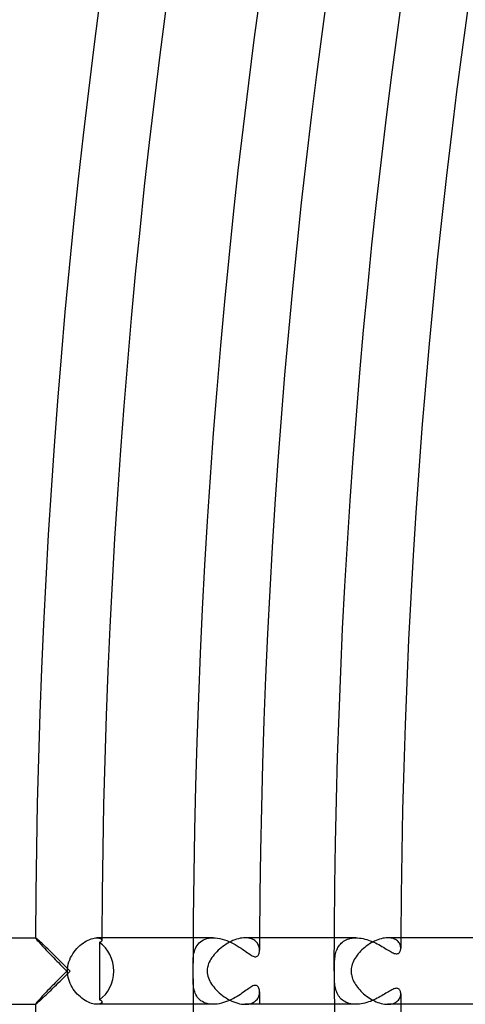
# Model space of a CAD drawing. Header units: millimetres. Extents: x -485 to 485, y -485 to 485.
# Tile 27 of 110: x -441 to -414, y -2 to 57. Entities that reach past the tile are written whole.
import ezdxf

# ---------------------------------------------------------------- set-up
doc = ezdxf.new("R2010")
doc.units = ezdxf.units.MM
doc.layers.add('HIDDEN', color=7, linetype='Continuous')
doc.layers.add('THICK', color=7, linetype='Continuous')

msp = doc.modelspace()

# ---------------------------------------------------------------- linework, layer by layer
at = {"layer": 'HIDDEN'}
for p, q in [((-439.994, 2), (-439.995, 1.999)), ((-439.995, 1.999), (-439.995, 1.999)), ((-439.995, 1.999), (-439.995, 1.998)), ((-439.995, 1.998), (-439.995, 1.997)), ((-439.993, 2), (-439.994, 2)), ((-439.994, 2), (-439.994, 2)), ((-439.979, 1.994), (-439.993, 2)), ((-439.954, 1.977), (-439.979, 1.994)), ((-439.918, 1.948), (-439.954, 1.977)), ((-439.872, 1.909), (-439.918, 1.948)), ((-439.818, 1.861), (-439.872, 1.909)), ((-439.755, 1.805), (-439.818, 1.861)), ((-439.684, 1.741), (-439.755, 1.805)), ((-436.299, 2), (-436.229, 1.996)), ((-436.229, 1.996), (-436.167, 1.986)), ((-436.167, 1.986), (-436.115, 1.97)), ((-436.115, 1.97), (-436.072, 1.949)), ((-436.072, 1.949), (-436.039, 1.925)), ((-436.039, 1.925), (-436.015, 1.898)), ((-436.019, 1.783), (-436.032, 1.77)), ((-436.009, 1.796), (-436.019, 1.783)), ((-436.015, 1.898), (-436.001, 1.87)), ((-436.002, 1.811), (-436.009, 1.796)), ((-435.998, 1.826), (-436.002, 1.811)), ((-436.001, 1.87), (-435.996, 1.841)), ((-435.996, 1.841), (-435.998, 1.826)), ((-429.296, 2), (-430.495, 2)), ((-430.06, 1.759), (-429.975, 1.82)), ((-429.975, 1.82), (-429.882, 1.873)), ((-429.882, 1.873), (-429.779, 1.918)), ((-429.779, 1.918), (-429.669, 1.953)), ((-429.669, 1.953), (-429.551, 1.979)), ((-429.551, 1.979), (-429.426, 1.995)), ((-429.426, 1.995), (-429.296, 2)), ((-429.296, 2), (-429.163, 1.995)), ((-429.163, 1.995), (-429.027, 1.98)), ((-429.027, 1.98), (-428.889, 1.956)), ((-428.889, 1.956), (-428.752, 1.923)), ((-428.752, 1.923), (-428.615, 1.883)), ((-428.615, 1.883), (-428.479, 1.835)), ((-428.479, 1.835), (-428.344, 1.781)), ((-428.344, 1.781), (-428.213, 1.721)), ((-427.262, 1.996), (-427.362, 2)), ((-427.166, 1.985), (-427.262, 1.996)), ((-427.077, 1.966), (-427.166, 1.985)), ((-426.994, 1.941), (-427.077, 1.966)), ((-426.918, 1.91), (-426.994, 1.941)), ((-426.848, 1.873), (-426.918, 1.91)), ((-426.784, 1.831), (-426.848, 1.873)), ((-426.727, 1.785), (-426.784, 1.831)), ((-426.677, 1.734), (-426.727, 1.785)), ((-420.705, 2), (-421.995, 2)), ((-421.515, 1.742), (-421.446, 1.793)), ((-421.446, 1.793), (-421.371, 1.84)), ((-421.371, 1.84), (-421.29, 1.881)), ((-421.29, 1.881), (-421.204, 1.917)), ((-421.204, 1.917), (-421.113, 1.947)), ((-421.113, 1.947), (-421.017, 1.97)), ((-421.017, 1.97), (-420.917, 1.987)), ((-420.917, 1.987), (-420.812, 1.997)), ((-420.812, 1.997), (-420.705, 2)), ((-420.705, 2), (-420.598, 1.997)), ((-420.598, 1.997), (-420.49, 1.988)), ((-420.49, 1.988), (-420.38, 1.973)), ((-420.38, 1.973), (-420.27, 1.952)), ((-420.27, 1.952), (-420.16, 1.927)), ((-420.16, 1.927), (-420.051, 1.896)), ((-420.051, 1.896), (-419.942, 1.862)), ((-419.942, 1.862), (-419.835, 1.824)), ((-419.835, 1.824), (-419.729, 1.782)), ((-419.729, 1.782), (-419.624, 1.737)), ((-418.691, 1.997), (-418.782, 2)), ((-418.605, 1.987), (-418.691, 1.997)), ((-418.524, 1.971), (-418.605, 1.987)), ((-418.448, 1.949), (-418.524, 1.971)), ((-418.378, 1.922), (-418.448, 1.949)), ((-418.315, 1.89), (-418.378, 1.922)), ((-418.257, 1.853), (-418.315, 1.89)), ((-418.206, 1.813), (-418.257, 1.853)), ((-418.16, 1.769), (-418.206, 1.813)), ((-439.608, 1.669), (-439.684, 1.741)), ((-439.526, 1.592), (-439.608, 1.669)), ((-439.439, 1.51), (-439.526, 1.592)), ((-439.347, 1.423), (-439.439, 1.51)), ((-439.253, 1.333), (-439.347, 1.423)), ((-439.155, 1.239), (-439.253, 1.333)), ((-439.054, 1.141), (-439.155, 1.239)), ((-436.141, 1.434), (-436.142, 1.146)), ((-436.113, 1.729), (-436.141, 1.723)), ((-436.141, 1.723), (-436.141, 1.434)), ((-436.089, 1.737), (-436.113, 1.729)), ((-436.067, 1.747), (-436.089, 1.737)), ((-436.048, 1.758), (-436.067, 1.747)), ((-436.032, 1.77), (-436.048, 1.758)), ((-430.426, 1.176), (-430.396, 1.27)), ((-430.396, 1.27), (-430.359, 1.362)), ((-430.359, 1.362), (-430.316, 1.451)), ((-430.316, 1.451), (-430.264, 1.536)), ((-430.264, 1.536), (-430.204, 1.616)), ((-430.204, 1.616), (-430.136, 1.691)), ((-430.136, 1.691), (-430.06, 1.759)), ((-428.213, 1.721), (-428.085, 1.657)), ((-428.085, 1.657), (-427.96, 1.59)), ((-427.96, 1.59), (-427.839, 1.519)), ((-427.839, 1.519), (-427.722, 1.447)), ((-427.722, 1.447), (-427.612, 1.374)), ((-427.612, 1.374), (-427.507, 1.302)), ((-427.507, 1.302), (-427.408, 1.233)), ((-427.408, 1.233), (-427.315, 1.166)), ((-426.633, 1.68), (-426.677, 1.734)), ((-426.596, 1.623), (-426.633, 1.68)), ((-426.565, 1.564), (-426.596, 1.623)), ((-426.54, 1.503), (-426.565, 1.564)), ((-426.521, 1.441), (-426.54, 1.503)), ((-426.508, 1.378), (-426.521, 1.441)), ((-426.5, 1.317), (-426.508, 1.378)), ((-426.506, 1.157), (-426.5, 1.206)), ((-426.498, 1.257), (-426.5, 1.317)), ((-426.5, 1.206), (-426.498, 1.257)), ((-421.905, 1.112), (-421.88, 1.192)), ((-421.88, 1.192), (-421.851, 1.271)), ((-421.851, 1.271), (-421.818, 1.347)), ((-421.818, 1.347), (-421.781, 1.421)), ((-421.781, 1.421), (-421.738, 1.492)), ((-421.738, 1.492), (-421.69, 1.56)), ((-421.69, 1.56), (-421.637, 1.624)), ((-421.637, 1.624), (-421.579, 1.685)), ((-421.579, 1.685), (-421.515, 1.742)), ((-419.624, 1.737), (-419.522, 1.689)), ((-419.522, 1.689), (-419.421, 1.64)), ((-419.421, 1.64), (-419.323, 1.589)), ((-419.323, 1.589), (-419.227, 1.536)), ((-419.227, 1.536), (-419.134, 1.483)), ((-419.134, 1.483), (-419.043, 1.43)), ((-419.043, 1.43), (-418.957, 1.377)), ((-418.957, 1.377), (-418.873, 1.326)), ((-418.873, 1.326), (-418.794, 1.278)), ((-418.794, 1.278), (-418.718, 1.232)), ((-418.718, 1.232), (-418.645, 1.189)), ((-418.645, 1.189), (-418.577, 1.15)), ((-418.12, 1.723), (-418.16, 1.769)), ((-418.086, 1.674), (-418.12, 1.723)), ((-418.058, 1.624), (-418.086, 1.674)), ((-418.036, 1.572), (-418.058, 1.624)), ((-418.054, 1.149), (-418.034, 1.187)), ((-418.019, 1.521), (-418.036, 1.572)), ((-418.034, 1.187), (-418.018, 1.229)), ((-418.007, 1.469), (-418.019, 1.521)), ((-418.018, 1.229), (-418.007, 1.274)), ((-418, 1.418), (-418.007, 1.469)), ((-418.007, 1.274), (-418, 1.32)), ((-417.998, 1.368), (-418, 1.418)), ((-418, 1.32), (-417.998, 1.368)), ((-438.949, 1.039), (-439.054, 1.141)), ((-438.841, 0.934), (-438.949, 1.039)), ((-438.73, 0.825), (-438.841, 0.934)), ((-438.616, 0.713), (-438.73, 0.825)), ((-438.499, 0.598), (-438.616, 0.713)), ((-438.381, 0.481), (-438.499, 0.598)), ((-436.142, 1.146), (-436.143, 0.859)), ((-436.143, 0.859), (-436.143, 0.572)), ((-430.499, 0.578), (-430.496, 0.679)), ((-430.496, 0.679), (-430.49, 0.78)), ((-430.49, 0.78), (-430.481, 0.88)), ((-430.481, 0.88), (-430.468, 0.98)), ((-430.468, 0.98), (-430.449, 1.079)), ((-430.449, 1.079), (-430.426, 1.176)), ((-427.315, 1.166), (-427.228, 1.104)), ((-427.228, 1.104), (-427.148, 1.047)), ((-427.148, 1.047), (-427.073, 0.996)), ((-427.073, 0.996), (-427.004, 0.952)), ((-427.004, 0.952), (-426.941, 0.916)), ((-426.941, 0.916), (-426.882, 0.889)), ((-426.882, 0.889), (-426.828, 0.87)), ((-426.828, 0.87), (-426.777, 0.86)), ((-426.777, 0.86), (-426.729, 0.859)), ((-426.729, 0.859), (-426.686, 0.869)), ((-426.686, 0.869), (-426.648, 0.887)), ((-426.648, 0.887), (-426.614, 0.914)), ((-426.614, 0.914), (-426.585, 0.946)), ((-426.585, 0.946), (-426.561, 0.984)), ((-426.561, 0.984), (-426.542, 1.025)), ((-426.542, 1.025), (-426.526, 1.067)), ((-426.526, 1.067), (-426.514, 1.111)), ((-426.514, 1.111), (-426.506, 1.157)), ((-421.989, 0.517), (-421.984, 0.604)), ((-421.984, 0.604), (-421.978, 0.691)), ((-421.978, 0.691), (-421.969, 0.777)), ((-421.969, 0.777), (-421.957, 0.863)), ((-421.957, 0.863), (-421.943, 0.947)), ((-421.943, 0.947), (-421.926, 1.03)), ((-421.926, 1.03), (-421.905, 1.112)), ((-418.577, 1.15), (-418.511, 1.117)), ((-418.511, 1.117), (-418.449, 1.087)), ((-418.449, 1.087), (-418.389, 1.064)), ((-418.389, 1.064), (-418.332, 1.048)), ((-418.332, 1.048), (-418.278, 1.039)), ((-418.278, 1.039), (-418.229, 1.039)), ((-418.229, 1.039), (-418.184, 1.047)), ((-418.184, 1.047), (-418.144, 1.062)), ((-418.144, 1.062), (-418.109, 1.085)), ((-418.109, 1.085), (-418.079, 1.115)), ((-418.079, 1.115), (-418.054, 1.149)), ((-438.26, 0.362), (-438.381, 0.481)), ((-438.14, 0.242), (-438.26, 0.362)), ((-438.018, 0.121), (-438.14, 0.242)), ((-437.898, 0), (-438.018, 0.121)), ((-436.143, 0.572), (-436.143, 0.286)), ((-436.143, 0.286), (-436.143, 0)), ((-436.143, 0), (-436.143, -0.286)), ((-430.5, 0.477), (-430.499, 0.578)), ((-421.999, 0), (-421.998, 0.114)), ((-421.998, -0.099), (-421.999, 0)), ((-421.998, 0.114), (-421.997, 0.224)), ((-421.997, 0.224), (-421.996, 0.329)), ((-421.996, 0.329), (-421.993, 0.426)), ((-421.993, 0.426), (-421.989, 0.517)), ((-438.499, -0.598), (-438.381, -0.481)), ((-438.381, -0.481), (-438.26, -0.362)), ((-438.26, -0.362), (-438.14, -0.242)), ((-438.14, -0.242), (-438.018, -0.121)), ((-438.018, -0.121), (-437.898, 0)), ((-436.143, -0.286), (-436.143, -0.572)), ((-436.143, -0.572), (-436.143, -0.859)), ((-430.499, -0.578), (-430.5, -0.477)), ((-430.496, -0.675), (-430.499, -0.578)), ((-421.998, -0.197), (-421.998, -0.099)), ((-421.996, -0.294), (-421.998, -0.197)), ((-421.994, -0.39), (-421.996, -0.294)), ((-421.991, -0.485), (-421.994, -0.39)), ((-421.986, -0.578), (-421.991, -0.485)), ((-421.979, -0.67), (-421.986, -0.578)), ((-439.155, -1.239), (-439.054, -1.141)), ((-439.054, -1.141), (-438.949, -1.039)), ((-438.949, -1.039), (-438.841, -0.934)), ((-438.841, -0.934), (-438.73, -0.825)), ((-438.73, -0.825), (-438.616, -0.713)), ((-438.616, -0.713), (-438.499, -0.598)), ((-436.143, -0.859), (-436.142, -1.146)), ((-436.142, -1.146), (-436.141, -1.434)), ((-430.491, -0.77), (-430.496, -0.675)), ((-430.483, -0.865), (-430.491, -0.77)), ((-430.471, -0.961), (-430.483, -0.865)), ((-430.454, -1.055), (-430.471, -0.961)), ((-430.433, -1.149), (-430.454, -1.055)), ((-430.406, -1.242), (-430.433, -1.149)), ((-427.302, -1.157), (-427.383, -1.215)), ((-427.225, -1.102), (-427.302, -1.157)), ((-427.152, -1.05), (-427.225, -1.102)), ((-427.084, -1.003), (-427.152, -1.05)), ((-427.019, -0.962), (-427.084, -1.003)), ((-426.957, -0.925), (-427.019, -0.962)), ((-426.898, -0.896), (-426.957, -0.925)), ((-426.841, -0.874), (-426.898, -0.896)), ((-426.787, -0.861), (-426.841, -0.874)), ((-426.737, -0.859), (-426.787, -0.861)), ((-426.692, -0.867), (-426.737, -0.859)), ((-426.652, -0.885), (-426.692, -0.867)), ((-426.617, -0.911), (-426.652, -0.885)), ((-426.586, -0.945), (-426.617, -0.911)), ((-426.56, -0.986), (-426.586, -0.945)), ((-426.538, -1.033), (-426.56, -0.986)), ((-426.521, -1.085), (-426.538, -1.033)), ((-426.508, -1.14), (-426.521, -1.085)), ((-426.501, -1.197), (-426.508, -1.14)), ((-421.971, -0.759), (-421.979, -0.67)), ((-421.96, -0.847), (-421.971, -0.759)), ((-421.946, -0.932), (-421.96, -0.847)), ((-421.929, -1.016), (-421.946, -0.932)), ((-421.908, -1.099), (-421.929, -1.016)), ((-421.884, -1.181), (-421.908, -1.099)), ((-421.855, -1.261), (-421.884, -1.181)), ((-418.607, -1.167), (-418.674, -1.206)), ((-418.542, -1.132), (-418.607, -1.167)), ((-418.479, -1.101), (-418.542, -1.132)), ((-418.418, -1.075), (-418.479, -1.101)), ((-418.361, -1.055), (-418.418, -1.075)), ((-418.308, -1.043), (-418.361, -1.055)), ((-418.257, -1.038), (-418.308, -1.043)), ((-418.211, -1.041), (-418.257, -1.038)), ((-418.17, -1.051), (-418.211, -1.041)), ((-418.133, -1.068), (-418.17, -1.051)), ((-418.101, -1.092), (-418.133, -1.068)), ((-418.074, -1.121), (-418.101, -1.092)), ((-418.051, -1.154), (-418.074, -1.121)), ((-418.032, -1.191), (-418.051, -1.154)), ((-439.755, -1.805), (-439.684, -1.741)), ((-439.684, -1.741), (-439.608, -1.669)), ((-439.608, -1.669), (-439.526, -1.592)), ((-439.526, -1.592), (-439.439, -1.51)), ((-439.439, -1.51), (-439.347, -1.423)), ((-439.347, -1.423), (-439.253, -1.333)), ((-439.253, -1.333), (-439.155, -1.239)), ((-436.141, -1.434), (-436.141, -1.723)), ((-436.141, -1.723), (-436.113, -1.729)), ((-436.113, -1.729), (-436.089, -1.737)), ((-436.089, -1.737), (-436.067, -1.747)), ((-436.067, -1.747), (-436.048, -1.758)), ((-436.048, -1.758), (-436.032, -1.77)), ((-436.032, -1.77), (-436.019, -1.783)), ((-430.372, -1.332), (-430.406, -1.242)), ((-430.332, -1.419), (-430.372, -1.332)), ((-430.285, -1.503), (-430.332, -1.419)), ((-430.232, -1.581), (-430.285, -1.503)), ((-430.171, -1.655), (-430.232, -1.581)), ((-430.102, -1.723), (-430.171, -1.655)), ((-430.026, -1.785), (-430.102, -1.723)), ((-428.305, -1.764), (-428.426, -1.814)), ((-428.187, -1.709), (-428.305, -1.764)), ((-428.072, -1.651), (-428.187, -1.709)), ((-427.96, -1.59), (-428.072, -1.651)), ((-427.853, -1.528), (-427.96, -1.59)), ((-427.75, -1.464), (-427.853, -1.528)), ((-427.652, -1.401), (-427.75, -1.464)), ((-427.558, -1.338), (-427.652, -1.401)), ((-427.468, -1.275), (-427.558, -1.338)), ((-427.383, -1.215), (-427.468, -1.275)), ((-426.757, -1.81), (-426.7, -1.758)), ((-426.7, -1.758), (-426.65, -1.702)), ((-426.65, -1.702), (-426.607, -1.642)), ((-426.607, -1.642), (-426.572, -1.579)), ((-426.572, -1.579), (-426.544, -1.515)), ((-426.544, -1.515), (-426.524, -1.45)), ((-426.524, -1.45), (-426.509, -1.385)), ((-426.509, -1.385), (-426.501, -1.32)), ((-426.498, -1.257), (-426.501, -1.197)), ((-426.501, -1.32), (-426.498, -1.257)), ((-421.822, -1.339), (-421.855, -1.261)), ((-421.784, -1.415), (-421.822, -1.339)), ((-421.741, -1.488), (-421.784, -1.415)), ((-421.692, -1.557), (-421.741, -1.488)), ((-421.638, -1.623), (-421.692, -1.557)), ((-421.579, -1.684), (-421.638, -1.623)), ((-421.515, -1.741), (-421.579, -1.684)), ((-421.445, -1.794), (-421.515, -1.741)), ((-419.621, -1.736), (-419.725, -1.78)), ((-419.52, -1.689), (-419.621, -1.736)), ((-419.421, -1.64), (-419.52, -1.689)), ((-419.324, -1.589), (-419.421, -1.64)), ((-419.23, -1.538), (-419.324, -1.589)), ((-419.14, -1.487), (-419.23, -1.538)), ((-419.054, -1.436), (-419.14, -1.487)), ((-418.971, -1.386), (-419.054, -1.436)), ((-418.891, -1.338), (-418.971, -1.386)), ((-418.816, -1.291), (-418.891, -1.338)), ((-418.744, -1.247), (-418.816, -1.291)), ((-418.674, -1.206), (-418.744, -1.247)), ((-418.188, -1.797), (-418.142, -1.75)), ((-418.142, -1.75), (-418.103, -1.699)), ((-418.103, -1.699), (-418.07, -1.646)), ((-418.07, -1.646), (-418.043, -1.591)), ((-418.043, -1.591), (-418.023, -1.535)), ((-418.018, -1.231), (-418.032, -1.191)), ((-418.023, -1.535), (-418.009, -1.478)), ((-418.007, -1.274), (-418.018, -1.231)), ((-418.009, -1.478), (-418, -1.423)), ((-418, -1.32), (-418.007, -1.274)), ((-417.998, -1.368), (-418, -1.32)), ((-418, -1.423), (-417.998, -1.368)), ((-439.995, -1.997), (-439.995, -1.998)), ((-439.995, -1.998), (-439.995, -1.999)), ((-439.995, -1.999), (-439.995, -1.999)), ((-439.995, -1.999), (-439.994, -2)), ((-439.994, -2), (-439.994, -2)), ((-439.994, -2), (-439.993, -2)), ((-439.993, -2), (-439.979, -1.994)), ((-439.979, -1.994), (-439.954, -1.977)), ((-439.954, -1.977), (-439.918, -1.948)), ((-439.918, -1.948), (-439.872, -1.909)), ((-439.872, -1.909), (-439.818, -1.861)), ((-439.818, -1.861), (-439.755, -1.805)), ((-436.228, -1.996), (-436.298, -2)), ((-436.167, -1.986), (-436.228, -1.996)), ((-436.115, -1.97), (-436.167, -1.986)), ((-436.072, -1.949), (-436.115, -1.97)), ((-436.039, -1.925), (-436.072, -1.949)), ((-436.015, -1.898), (-436.039, -1.925)), ((-436.019, -1.783), (-436.009, -1.796)), ((-436.001, -1.87), (-436.015, -1.898)), ((-436.009, -1.796), (-436.002, -1.811)), ((-436.002, -1.811), (-435.998, -1.826)), ((-435.996, -1.841), (-436.001, -1.87)), ((-435.998, -1.826), (-435.996, -1.841)), ((-429.296, -2), (-430.495, -2)), ((-429.943, -1.84), (-430.026, -1.785)), ((-429.852, -1.887), (-429.943, -1.84)), ((-429.753, -1.927), (-429.852, -1.887)), ((-429.648, -1.959), (-429.753, -1.927)), ((-429.535, -1.982), (-429.648, -1.959)), ((-429.418, -1.995), (-429.535, -1.982)), ((-429.295, -2), (-429.418, -1.995)), ((-429.173, -1.996), (-429.295, -2)), ((-429.05, -1.983), (-429.173, -1.996)), ((-428.924, -1.963), (-429.05, -1.983)), ((-428.798, -1.935), (-428.924, -1.963)), ((-428.673, -1.901), (-428.798, -1.935)), ((-428.548, -1.86), (-428.673, -1.901)), ((-428.426, -1.814), (-428.548, -1.86)), ((-427.362, -2), (-427.255, -1.996)), ((-427.255, -1.996), (-427.155, -1.983)), ((-427.155, -1.983), (-427.061, -1.962)), ((-427.061, -1.962), (-426.974, -1.934)), ((-426.974, -1.934), (-426.894, -1.899)), ((-426.894, -1.899), (-426.821, -1.857)), ((-426.821, -1.857), (-426.757, -1.81)), ((-420.705, -2), (-421.995, -2)), ((-421.369, -1.841), (-421.445, -1.794)), ((-421.288, -1.882), (-421.369, -1.841)), ((-421.202, -1.918), (-421.288, -1.882)), ((-421.111, -1.947), (-421.202, -1.918)), ((-421.015, -1.97), (-421.111, -1.947)), ((-420.915, -1.987), (-421.015, -1.97)), ((-420.812, -1.997), (-420.915, -1.987)), ((-420.705, -2), (-420.812, -1.997)), ((-420.597, -1.997), (-420.705, -2)), ((-420.487, -1.987), (-420.597, -1.997)), ((-420.377, -1.972), (-420.487, -1.987)), ((-420.267, -1.952), (-420.377, -1.972)), ((-420.156, -1.926), (-420.267, -1.952)), ((-420.047, -1.895), (-420.156, -1.926)), ((-419.938, -1.86), (-420.047, -1.895)), ((-419.831, -1.822), (-419.938, -1.86)), ((-419.725, -1.78), (-419.831, -1.822)), ((-418.783, -2), (-418.688, -1.996)), ((-418.688, -1.996), (-418.598, -1.986)), ((-418.598, -1.986), (-418.514, -1.968)), ((-418.514, -1.968), (-418.436, -1.945)), ((-418.436, -1.945), (-418.365, -1.915)), ((-418.365, -1.915), (-418.299, -1.88)), ((-418.299, -1.88), (-418.24, -1.841)), ((-418.24, -1.841), (-418.188, -1.797))]:
    msp.add_line(p, q, dxfattribs=at)
for radius, start, end in [(436, 179.73715, 179.758), (426.5, 179.7313, 179.83117), (418, 179.72586, 179.81249), (426.5, 180.16883, 180.2687), (418, 180.18751, 180.27414), (436, 180.242, 180.26285)]:
    msp.add_arc((0, 0), radius, start, end, dxfattribs=at)
for start_param, end_param in [(-1.570796, -0.53286), (-2.608733, -1.570796)]:
    msp.add_ellipse((-437.029, 0), major_axis=(0, 2), ratio=0.874157, start_param=start_param, end_param=end_param, dxfattribs=at)
at = {"layer": 'THICK'}
for p, q in [((-418.205, 56.464), (-417.853, 59.014)), ((-418.542, 53.912), (-418.205, 56.464)), ((-418.863, 51.358), (-418.542, 53.912)), ((-419.169, 48.802), (-418.863, 51.358)), ((-419.459, 46.244), (-419.169, 48.802)), ((-419.733, 43.684), (-419.459, 46.244)), ((-419.992, 41.123), (-419.733, 43.684)), ((-420.235, 38.56), (-419.992, 41.123)), ((-420.462, 35.996), (-420.235, 38.56)), ((-420.674, 33.431), (-420.462, 35.996)), ((-420.87, 30.864), (-420.674, 33.431)), ((-421.05, 28.296), (-420.87, 30.864)), ((-421.215, 25.727), (-421.05, 28.296)), ((-421.364, 23.157), (-421.215, 25.727)), ((-421.498, 20.586), (-421.364, 23.157)), ((-421.615, 18.014), (-421.498, 20.586)), ((-421.717, 15.442), (-421.615, 18.014)), ((-421.804, 12.869), (-421.717, 15.442)), ((-421.874, 10.296), (-421.804, 12.869)), ((-421.929, 7.722), (-421.874, 10.296)), ((-421.969, 5.148), (-421.929, 7.722)), ((-421.992, 2.574), (-421.969, 5.148)), ((-422, 0), (-421.992, 2.574)), ((-477, 2), (-439.995, 2)), ((-439.995, 1.997), (-439.991, 1.985)), ((-439.991, 1.985), (-439.976, 1.963)), ((-439.976, 1.963), (-439.952, 1.932)), ((-439.952, 1.932), (-439.919, 1.893)), ((-439.919, 1.893), (-439.878, 1.845)), ((-439.878, 1.845), (-439.83, 1.791)), ((-439.83, 1.791), (-439.775, 1.73)), ((-437.021, 1.753), (-436.92, 1.812)), ((-436.92, 1.812), (-436.82, 1.864)), ((-436.82, 1.864), (-436.723, 1.907)), ((-436.723, 1.907), (-436.628, 1.941)), ((-436.628, 1.941), (-436.537, 1.968)), ((-436.537, 1.968), (-436.451, 1.986)), ((-436.451, 1.986), (-436.371, 1.997)), ((-436.371, 1.997), (-436.299, 2)), ((-430.495, 2), (-436.3, 2)), ((-428.207, 1.786), (-428.313, 1.733)), ((-428.1, 1.834), (-428.207, 1.786)), ((-427.992, 1.877), (-428.1, 1.834)), ((-427.883, 1.914), (-427.992, 1.877)), ((-427.776, 1.945), (-427.883, 1.914)), ((-427.669, 1.969), (-427.776, 1.945)), ((-427.564, 1.986), (-427.669, 1.969)), ((-427.461, 1.997), (-427.564, 1.986)), ((-427.362, 2), (-427.461, 1.997)), ((-421.995, 2), (-427.362, 2)), ((-419.581, 1.798), (-419.683, 1.747)), ((-419.479, 1.844), (-419.581, 1.798)), ((-419.376, 1.885), (-419.479, 1.844)), ((-419.273, 1.92), (-419.376, 1.885)), ((-419.171, 1.948), (-419.273, 1.92)), ((-419.07, 1.971), (-419.171, 1.948)), ((-418.971, 1.987), (-419.07, 1.971)), ((-418.875, 1.997), (-418.971, 1.987)), ((-418.782, 2), (-418.875, 1.997)), ((-413.495, 2), (-418.783, 2)), ((-439.775, 1.73), (-439.715, 1.663)), ((-439.715, 1.663), (-439.648, 1.591)), ((-439.648, 1.591), (-439.577, 1.515)), ((-439.577, 1.515), (-439.502, 1.435)), ((-439.502, 1.435), (-439.424, 1.352)), ((-439.424, 1.352), (-439.341, 1.266)), ((-439.341, 1.266), (-439.256, 1.176)), ((-437.667, 1.147), (-437.587, 1.251)), ((-437.587, 1.251), (-437.501, 1.35)), ((-437.501, 1.35), (-437.411, 1.443)), ((-437.411, 1.443), (-437.317, 1.53)), ((-437.317, 1.53), (-437.22, 1.611)), ((-437.22, 1.611), (-437.121, 1.686)), ((-437.121, 1.686), (-437.021, 1.753)), ((-428.99, 1.247), (-429.074, 1.164)), ((-428.902, 1.327), (-428.99, 1.247)), ((-428.81, 1.404), (-428.902, 1.327)), ((-428.716, 1.477), (-428.81, 1.404)), ((-428.619, 1.547), (-428.716, 1.477)), ((-428.519, 1.613), (-428.619, 1.547)), ((-428.417, 1.676), (-428.519, 1.613)), ((-428.313, 1.733), (-428.417, 1.676)), ((-420.415, 1.194), (-420.491, 1.113)), ((-420.336, 1.273), (-420.415, 1.194)), ((-420.252, 1.351), (-420.336, 1.273)), ((-420.164, 1.426), (-420.252, 1.351)), ((-420.073, 1.498), (-420.164, 1.426)), ((-419.979, 1.566), (-420.073, 1.498)), ((-419.882, 1.631), (-419.979, 1.566)), ((-419.784, 1.691), (-419.882, 1.631)), ((-419.683, 1.747), (-419.784, 1.691)), ((-439.256, 1.176), (-439.168, 1.085)), ((-439.168, 1.085), (-439.078, 0.992)), ((-439.078, 0.992), (-438.986, 0.897)), ((-438.986, 0.897), (-438.892, 0.8)), ((-438.892, 0.8), (-438.797, 0.703)), ((-438.797, 0.703), (-438.7, 0.604)), ((-438.7, 0.604), (-438.603, 0.505)), ((-437.976, 0.554), (-437.929, 0.683)), ((-437.929, 0.683), (-437.873, 0.807)), ((-437.873, 0.807), (-437.811, 0.926)), ((-437.811, 0.926), (-437.742, 1.039)), ((-437.742, 1.039), (-437.667, 1.147)), ((-429.478, 0.635), (-429.525, 0.545)), ((-429.425, 0.725), (-429.478, 0.635)), ((-429.366, 0.815), (-429.425, 0.725)), ((-429.301, 0.904), (-429.366, 0.815)), ((-429.23, 0.992), (-429.301, 0.904)), ((-429.154, 1.079), (-429.23, 0.992)), ((-429.074, 1.164), (-429.154, 1.079)), ((-420.843, 0.597), (-420.885, 0.502)), ((-420.796, 0.688), (-420.843, 0.597)), ((-420.744, 0.777), (-420.796, 0.688)), ((-420.688, 0.863), (-420.744, 0.777)), ((-420.627, 0.947), (-420.688, 0.863)), ((-420.561, 1.031), (-420.627, 0.947)), ((-420.491, 1.113), (-420.561, 1.031)), ((-438.603, 0.505), (-438.504, 0.404)), ((-438.504, 0.404), (-438.405, 0.304)), ((-438.405, 0.304), (-438.304, 0.203)), ((-438.304, 0.203), (-438.204, 0.101)), ((-438.204, 0.101), (-438.102, 0)), ((-438.102, 0), (-438.204, -0.101)), ((-438.066, 0), (-438.061, 0.141)), ((-438.062, -0.128), (-438.066, 0)), ((-438.061, 0.141), (-438.043, 0.282)), ((-438.043, 0.282), (-438.015, 0.42)), ((-438.015, 0.42), (-437.976, 0.554)), ((-430.5, 0.415), (-430.5, 0.477)), ((-430.499, 0.357), (-430.5, 0.415)), ((-430.499, 0.302), (-430.499, 0.357)), ((-430.498, 0.251), (-430.499, 0.302)), ((-430.497, 0.203), (-430.498, 0.251)), ((-430.497, 0.159), (-430.497, 0.203)), ((-430.497, 0.118), (-430.497, 0.159)), ((-430.496, 0.078), (-430.497, 0.118)), ((-430.496, 0.039), (-430.496, 0.078)), ((-430.496, 0), (-430.496, 0.039)), ((-430.496, -0.049), (-430.496, 0)), ((-429.659, 0.065), (-429.661, 0)), ((-429.661, 0), (-429.656, -0.105)), ((-429.653, 0.133), (-429.659, 0.065)), ((-429.641, 0.206), (-429.653, 0.133)), ((-429.623, 0.284), (-429.641, 0.206)), ((-429.598, 0.367), (-429.623, 0.284)), ((-429.565, 0.455), (-429.598, 0.367)), ((-429.525, 0.545), (-429.565, 0.455)), ((-420.987, 0.07), (-420.989, 0)), ((-420.98, 0.146), (-420.987, 0.07)), ((-420.968, 0.227), (-420.98, 0.146)), ((-420.948, 0.313), (-420.968, 0.227)), ((-420.921, 0.406), (-420.948, 0.313)), ((-420.885, 0.502), (-420.921, 0.406)), ((-438.603, -0.505), (-438.7, -0.604)), ((-438.504, -0.404), (-438.603, -0.505)), ((-438.405, -0.304), (-438.504, -0.404)), ((-438.304, -0.203), (-438.405, -0.304)), ((-438.204, -0.101), (-438.304, -0.203)), ((-438.047, -0.255), (-438.062, -0.128)), ((-438.024, -0.381), (-438.047, -0.255)), ((-437.991, -0.506), (-438.024, -0.381)), ((-437.95, -0.629), (-437.991, -0.506)), ((-430.5, -0.431), (-430.499, -0.385)), ((-430.5, -0.477), (-430.5, -0.431)), ((-430.499, -0.338), (-430.498, -0.291)), ((-430.499, -0.385), (-430.499, -0.338)), ((-430.498, -0.242), (-430.497, -0.194)), ((-430.498, -0.291), (-430.498, -0.242)), ((-430.497, -0.146), (-430.496, -0.097)), ((-430.497, -0.194), (-430.497, -0.146)), ((-430.496, -0.097), (-430.496, -0.049)), ((-429.656, -0.105), (-429.641, -0.208)), ((-429.641, -0.208), (-429.616, -0.31)), ((-429.616, -0.31), (-429.583, -0.409)), ((-429.583, -0.409), (-429.543, -0.507)), ((-429.543, -0.507), (-429.497, -0.601)), ((-420.989, 0), (-420.987, -0.068)), ((-420.987, -0.068), (-420.981, -0.14)), ((-420.981, -0.14), (-420.969, -0.216)), ((-420.969, -0.216), (-420.952, -0.296)), ((-420.952, -0.296), (-420.929, -0.381)), ((-420.929, -0.381), (-420.898, -0.469)), ((-420.898, -0.469), (-420.862, -0.557)), ((-420.862, -0.557), (-420.82, -0.643)), ((-439.256, -1.176), (-439.341, -1.266)), ((-439.168, -1.085), (-439.256, -1.176)), ((-439.078, -0.992), (-439.168, -1.085)), ((-438.986, -0.897), (-439.078, -0.992)), ((-438.892, -0.8), (-438.986, -0.897)), ((-438.797, -0.703), (-438.892, -0.8)), ((-438.7, -0.604), (-438.797, -0.703)), ((-437.901, -0.748), (-437.95, -0.629)), ((-437.844, -0.864), (-437.901, -0.748)), ((-437.781, -0.977), (-437.844, -0.864)), ((-437.711, -1.085), (-437.781, -0.977)), ((-437.636, -1.189), (-437.711, -1.085)), ((-429.497, -0.601), (-429.446, -0.691)), ((-429.446, -0.691), (-429.39, -0.78)), ((-429.39, -0.78), (-429.327, -0.869)), ((-429.327, -0.869), (-429.259, -0.958)), ((-429.259, -0.958), (-429.184, -1.046)), ((-429.184, -1.046), (-429.103, -1.134)), ((-429.103, -1.134), (-429.017, -1.221)), ((-420.82, -0.643), (-420.773, -0.728)), ((-420.773, -0.728), (-420.722, -0.812)), ((-420.722, -0.812), (-420.666, -0.894)), ((-420.666, -0.894), (-420.606, -0.975)), ((-420.606, -0.975), (-420.541, -1.055)), ((-420.541, -1.055), (-420.472, -1.134)), ((-420.472, -1.134), (-420.398, -1.212)), ((-439.775, -1.73), (-439.83, -1.791)), ((-439.715, -1.663), (-439.775, -1.73)), ((-439.648, -1.591), (-439.715, -1.663)), ((-439.577, -1.515), (-439.648, -1.591)), ((-439.502, -1.435), (-439.577, -1.515)), ((-439.424, -1.352), (-439.502, -1.435)), ((-439.341, -1.266), (-439.424, -1.352)), ((-437.556, -1.288), (-437.636, -1.189)), ((-437.471, -1.382), (-437.556, -1.288)), ((-437.382, -1.471), (-437.471, -1.382)), ((-437.289, -1.555), (-437.382, -1.471)), ((-437.194, -1.632), (-437.289, -1.555)), ((-437.097, -1.703), (-437.194, -1.632)), ((-437, -1.766), (-437.097, -1.703)), ((-436.902, -1.822), (-437, -1.766)), ((-429.017, -1.221), (-428.925, -1.306)), ((-428.925, -1.306), (-428.828, -1.389)), ((-428.828, -1.389), (-428.726, -1.469)), ((-428.726, -1.469), (-428.621, -1.545)), ((-428.621, -1.545), (-428.513, -1.617)), ((-428.513, -1.617), (-428.401, -1.684)), ((-428.401, -1.684), (-428.288, -1.747)), ((-428.288, -1.747), (-428.171, -1.803)), ((-420.398, -1.212), (-420.32, -1.288)), ((-420.32, -1.288), (-420.239, -1.362)), ((-420.239, -1.362), (-420.153, -1.434)), ((-420.153, -1.434), (-420.065, -1.504)), ((-420.065, -1.504), (-419.972, -1.571)), ((-419.972, -1.571), (-419.877, -1.634)), ((-419.877, -1.634), (-419.78, -1.693)), ((-419.78, -1.693), (-419.681, -1.748)), ((-419.681, -1.748), (-419.581, -1.798)), ((-477, -2), (-439.995, -2)), ((-439.991, -1.985), (-439.995, -1.997)), ((-439.976, -1.963), (-439.991, -1.985)), ((-439.952, -1.932), (-439.976, -1.963)), ((-439.919, -1.893), (-439.952, -1.932)), ((-439.878, -1.845), (-439.919, -1.893)), ((-439.83, -1.791), (-439.878, -1.845)), ((-436.805, -1.871), (-436.902, -1.822)), ((-436.71, -1.912), (-436.805, -1.871)), ((-436.618, -1.945), (-436.71, -1.912)), ((-436.53, -1.97), (-436.618, -1.945)), ((-436.447, -1.987), (-436.53, -1.97)), ((-436.37, -1.997), (-436.447, -1.987)), ((-436.298, -2), (-436.37, -1.997)), ((-430.495, -2), (-436.3, -2)), ((-428.171, -1.803), (-428.054, -1.853)), ((-428.054, -1.853), (-427.936, -1.897)), ((-427.936, -1.897), (-427.818, -1.933)), ((-427.818, -1.933), (-427.7, -1.962)), ((-427.7, -1.962), (-427.584, -1.983)), ((-427.584, -1.983), (-427.471, -1.996)), ((-427.471, -1.996), (-427.362, -2)), ((-421.995, -2), (-427.362, -2)), ((-419.581, -1.798), (-419.479, -1.844)), ((-419.479, -1.844), (-419.377, -1.884)), ((-419.377, -1.884), (-419.274, -1.919)), ((-419.274, -1.919), (-419.172, -1.948)), ((-419.172, -1.948), (-419.072, -1.971)), ((-419.072, -1.971), (-418.973, -1.987)), ((-418.973, -1.987), (-418.876, -1.997)), ((-418.876, -1.997), (-418.783, -2)), ((-413.495, -2), (-418.783, -2))]:
    msp.add_line(p, q, dxfattribs=at)
for radius, start, end in [(440, 135.26009, 179.7399), (436, 135.26284, 179.73715), (430.5, 135.06346, 179.93654), (426.5, 135.26869, 179.7313), (418, 135.27413, 179.72586), (422, 179.99998, 0), (430.5, 180.06346, 224.93654), (440, 180.2601, 224.73991), (418, 180.27414, 224.72587)]:
    msp.add_arc((0, 0), radius, start, end, dxfattribs=at)

doc.saveas('drawing.dxf')
